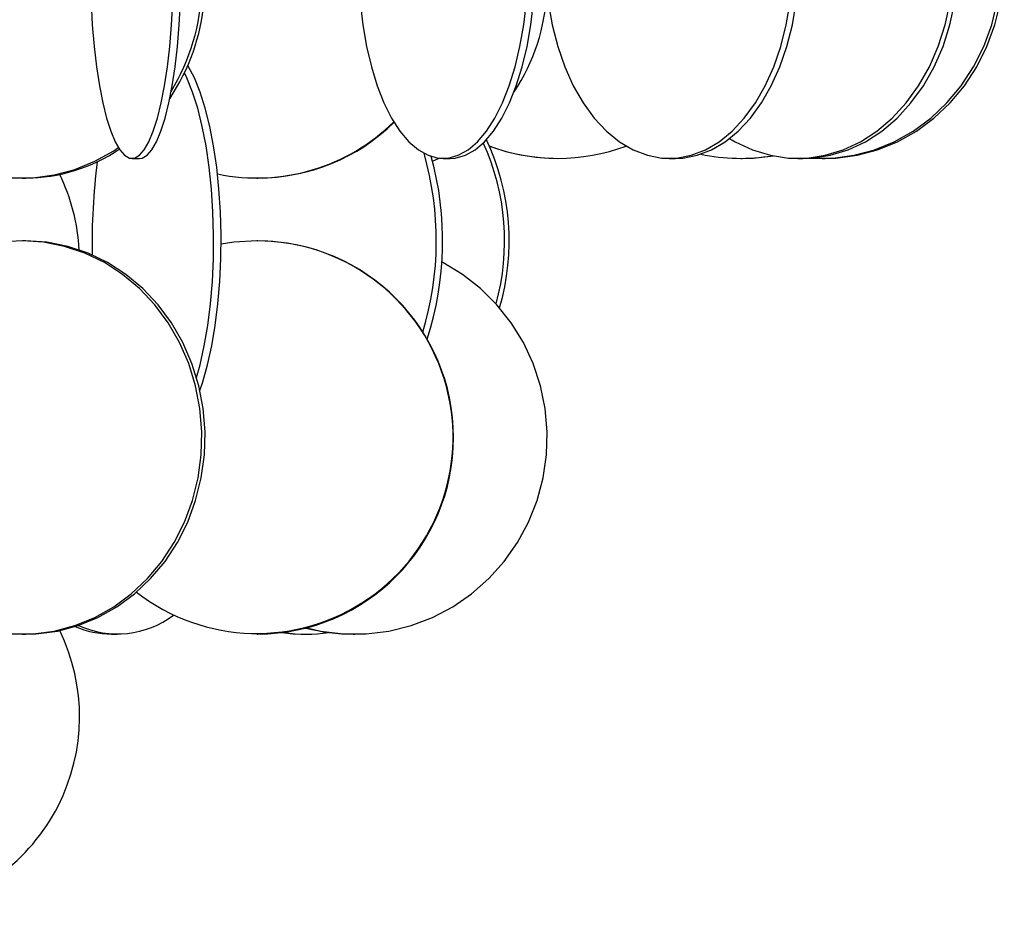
# Model space of a CAD drawing. Header units: millimetres. Extents: x 626 to 3215, y 306 to 3557.
# Tile 7 of 62: x 3082 to 3207, y 1292 to 1405. Entities that reach past the tile are written whole.
import ezdxf

# ---------------------------------------------------------------- set-up
doc = ezdxf.new("R2010")
doc.units = ezdxf.units.MM

msp = doc.modelspace()

# ---------------------------------------------------------------- linework, layer by layer
at = {"color": 7, "linetype": 'Continuous', "lineweight": 25}
for p, q in [((3096.46, 1387.5), (3097.43, 1387.5)), ((3134.69, 1387.12), (3135.53, 1387.52)), ((3136.04, 1387.5), (3136.94, 1387.5)), ((3150.6, 1387.5), (3150.64, 1387.5)), ((3164.79, 1387.5), (3165.57, 1387.5)), ((3173.88, 1387.5), (3174.07, 1387.5)), ((3181.15, 1387.5), (3181.76, 1387.5)), ((3184.23, 1387.5), (3184.64, 1387.5)), ((3082.53, 1385), (3082.93, 1385)), ((3112.35, 1385), (3112.46, 1385)), ((3082.93, 1377), (3082.53, 1377)), ((3112.46, 1377), (3112.35, 1377)), ((3082.53, 1327), (3082.93, 1327)), ((3093.85, 1327), (3094.59, 1327)), ((3112.35, 1327), (3112.46, 1327)), ((3118.2, 1327), (3118.69, 1327)), ((3124.61, 1327), (3124.82, 1327))]:
    msp.add_line(p, q, dxfattribs=at)
at = {"color": 7, "linetype": 'Continuous', "lineweight": 25, "flags": 128}
for points in [[(3165.57, 1387.5), (3166.5, 1387.54), (3168.35, 1387.89), (3170.16, 1388.59), (3171.9, 1389.62), (3173.56, 1390.97), (3175.11, 1392.63), (3176.52, 1394.56), (3177.77, 1396.74), (3178.86, 1399.15), (3179.76, 1401.74), (3180.46, 1404.49), (3180.95, 1407.35), (3181.22, 1410.28), (3181.28, 1413.24), (3181.11, 1416.19), (3180.73, 1419.09), (3180.13, 1421.89), (3179.33, 1424.57), (3178.34, 1427.07), (3177.16, 1429.37), (3175.83, 1431.43), (3174.51, 1433.05)], [(3181.76, 1387.5), (3182.93, 1387.54), (3185.26, 1387.89), (3187.53, 1388.59), (3189.73, 1389.62), (3191.82, 1390.97), (3193.76, 1392.63), (3195.53, 1394.56), (3197.12, 1396.74), (3198.48, 1399.15), (3199.61, 1401.74), (3200.49, 1404.49), (3201.11, 1407.35), (3201.46, 1410.28), (3201.53, 1413.24), (3201.32, 1416.19), (3200.84, 1419.09), (3200.09, 1421.89), (3199.08, 1424.57), (3197.83, 1427.07), (3197.44, 1427.72)], [(3182.91, 1387.54), (3185.58, 1387.54), (3188.26, 1387.89), (3190.88, 1388.59), (3193.41, 1389.62), (3195.81, 1390.97), (3198.05, 1392.63), (3200.09, 1394.56), (3201.91, 1396.74), (3203.49, 1399.15), (3204.79, 1401.74), (3205.8, 1404.49), (3206.51, 1407.35), (3206.91, 1410.28), (3206.99, 1413.24), (3206.75, 1416.19), (3206.2, 1419.09), (3205.33, 1421.89), (3204.93, 1422.91)], [(3184.64, 1387.5), (3185.99, 1387.54), (3188.67, 1387.89), (3191.29, 1388.59), (3193.82, 1389.62), (3196.22, 1390.97), (3198.46, 1392.63), (3200.51, 1394.56), (3202.33, 1396.74), (3203.9, 1399.15), (3205.2, 1401.74), (3206.22, 1404.49), (3206.93, 1407.35), (3207.33, 1410.28), (3207.41, 1413.24), (3207.17, 1416.19), (3206.61, 1419.09), (3205.75, 1421.89), (3205.19, 1423.27)], [(3091.25, 1407.35), (3091.41, 1404.49), (3091.65, 1401.74), (3091.96, 1399.15), (3092.32, 1396.74), (3092.75, 1394.56), (3093.23, 1392.63), (3093.75, 1390.97), (3094.31, 1389.62), (3094.9, 1388.59), (3095.51, 1387.89), (3096.14, 1387.54), (3096.77, 1387.54), (3097.4, 1387.89), (3098.01, 1388.59), (3098.6, 1389.62), (3099.16, 1390.97), (3099.69, 1392.63), (3100.16, 1394.56), (3100.59, 1396.74), (3100.96, 1399.15), (3101.26, 1401.74), (3101.5, 1404.49), (3101.66, 1407.35)], [(3097.43, 1387.5), (3097.75, 1387.54), (3098.37, 1387.89), (3098.99, 1388.59), (3099.58, 1389.62), (3100.14, 1390.97), (3100.66, 1392.63), (3101.14, 1394.56), (3101.57, 1396.74), (3101.93, 1399.15), (3102.24, 1401.74), (3102.47, 1404.49), (3102.64, 1407.35)], [(3125.46, 1407.35), (3125.8, 1404.49), (3126.28, 1401.74), (3126.9, 1399.15), (3127.65, 1396.74), (3128.51, 1394.56), (3129.48, 1392.63), (3130.54, 1390.97), (3131.68, 1389.62), (3132.88, 1388.59), (3134.13, 1387.89), (3135.4, 1387.54), (3136.68, 1387.54), (3137.96, 1387.89), (3139.2, 1388.59), (3140.4, 1389.62), (3141.54, 1390.97), (3142.6, 1392.63), (3143.57, 1394.56), (3144.44, 1396.74), (3145.19, 1399.15), (3145.8, 1401.74), (3146.29, 1404.49), (3146.62, 1407.35)], [(3136.94, 1387.5), (3137.58, 1387.54), (3138.86, 1387.89), (3140.1, 1388.59), (3141.3, 1389.62), (3142.44, 1390.97), (3143.5, 1392.63), (3144.48, 1394.56), (3145.34, 1396.74), (3146.09, 1399.15), (3146.71, 1401.74), (3147.19, 1404.49), (3147.52, 1407.35)], [(3149.41, 1407.35), (3149.9, 1404.49), (3150.6, 1401.74), (3151.5, 1399.15), (3152.58, 1396.74), (3153.84, 1394.56), (3155.25, 1392.63), (3156.8, 1390.97), (3158.45, 1389.62), (3160.2, 1388.59), (3162.01, 1387.89), (3163.86, 1387.54), (3165.72, 1387.54), (3167.57, 1387.89), (3169.38, 1388.59), (3171.13, 1389.62), (3172.78, 1390.97), (3174.33, 1392.63), (3175.74, 1394.56), (3177, 1396.74), (3178.08, 1399.15), (3178.98, 1401.74), (3179.68, 1404.49), (3180.17, 1407.35)], [(3172.47, 1390.03), (3173.17, 1389.62), (3175.37, 1388.59), (3177.65, 1387.89), (3179.97, 1387.54), (3182.32, 1387.54), (3184.64, 1387.89), (3186.92, 1388.59), (3189.12, 1389.62), (3191.2, 1390.97), (3193.15, 1392.63), (3194.92, 1394.56), (3196.5, 1396.74), (3197.87, 1399.15), (3199, 1401.74), (3199.88, 1404.49), (3200.5, 1407.35)], [(3105.09, 1357.99), (3105.45, 1359.06), (3106.07, 1361.24), (3106.6, 1363.65), (3107.04, 1366.24), (3107.39, 1368.99), (3107.63, 1371.85), (3107.76, 1374.78), (3107.79, 1377.74), (3107.71, 1380.69), (3107.52, 1383.59), (3107.23, 1386.39), (3106.84, 1389.07), (3106.35, 1391.57), (3105.77, 1393.87), (3105.11, 1395.93), (3104.39, 1397.73), (3103.6, 1399.24), (3103.56, 1399.3)], [(3104.67, 1359.61), (3105.12, 1361.24), (3105.65, 1363.65), (3106.09, 1366.24), (3106.44, 1368.99), (3106.68, 1371.85), (3106.81, 1374.78), (3106.84, 1377.74), (3106.76, 1380.69), (3106.57, 1383.59), (3106.28, 1386.39), (3105.88, 1389.07), (3105.4, 1391.57), (3104.82, 1393.87), (3104.16, 1395.93), (3103.43, 1397.73), (3103.13, 1398.36)], [(3062.73, 1397.56), (3063.23, 1396.65), (3064.8, 1394.24), (3066.63, 1392.06), (3068.68, 1390.13), (3070.92, 1388.47), (3073.33, 1387.12), (3075.86, 1386.09), (3078.49, 1385.39), (3081.17, 1385.04), (3083.88, 1385.04), (3086.56, 1385.39), (3089.19, 1386.09), (3091.73, 1387.12), (3094.13, 1388.47), (3094.72, 1388.86)], [(3174.07, 1387.5), (3175.52, 1387.54), (3177.99, 1387.82)], [(3081.17, 1327.04), (3083.88, 1327.04), (3086.56, 1327.39), (3089.19, 1328.09), (3091.73, 1329.12), (3094.13, 1330.47), (3096.37, 1332.13), (3098.42, 1334.06), (3100.25, 1336.24), (3101.82, 1338.65), (3103.13, 1341.24), (3104.14, 1343.99), (3104.86, 1346.85), (3105.26, 1349.78), (3105.34, 1352.74), (3105.1, 1355.69), (3104.54, 1358.59), (3103.67, 1361.39), (3102.51, 1364.07), (3101.07, 1366.57), (3099.36, 1368.87), (3097.42, 1370.93), (3095.27, 1372.73), (3092.95, 1374.24), (3090.47, 1375.43), (3087.89, 1376.3), (3085.22, 1376.82), (3082.53, 1377), (3082.53, 1377)], [(3082.93, 1327), (3084.29, 1327.04), (3086.97, 1327.39), (3089.6, 1328.09), (3092.13, 1329.12), (3094.54, 1330.47), (3096.78, 1332.13), (3098.83, 1334.06), (3100.66, 1336.24), (3102.23, 1338.65), (3103.54, 1341.24), (3104.55, 1343.99), (3105.27, 1346.85), (3105.67, 1349.78), (3105.75, 1352.74), (3105.51, 1355.69), (3104.95, 1358.59), (3104.08, 1361.39), (3102.92, 1364.07), (3101.48, 1366.57), (3099.77, 1368.87), (3097.83, 1370.93), (3095.68, 1372.73), (3093.35, 1374.24), (3090.88, 1375.43), (3088.29, 1376.3), (3085.63, 1376.82), (3082.93, 1377), (3082.93, 1377)], [(3112.35, 1377), (3109.41, 1376.82), (3107.79, 1376.57)], [(3118.69, 1327.79), (3120.49, 1327.39), (3123.37, 1327.04), (3126.26, 1327.04), (3129.14, 1327.39), (3131.96, 1328.09), (3134.68, 1329.12), (3137.26, 1330.47), (3139.66, 1332.13), (3141.85, 1334.06), (3143.81, 1336.24), (3145.5, 1338.65), (3146.9, 1341.24), (3147.99, 1343.99), (3148.75, 1346.85), (3149.18, 1349.78), (3149.27, 1352.74), (3149.01, 1355.69), (3148.41, 1358.59), (3147.48, 1361.39), (3146.24, 1364.07), (3144.69, 1366.57), (3142.86, 1368.87), (3140.78, 1370.93), (3138.48, 1372.73), (3135.99, 1374.24), (3135.86, 1374.3)], [(3115.52, 1327.19), (3116.91, 1327.04), (3118.2, 1327)]]:
    msp.add_lwpolyline(points, dxfattribs=at)
at = {"color": 7, "linetype": 'Continuous', "lineweight": 25}
for centre, radius, start, end in [((3078.41, 1410), 26.95, 328.6768, 27.4922), ((3078.85, 1410.01), 26.92, 326.329, 22.5134), ((3123.92, 1409.97), 25.36, 326.4297, 357.2645), ((3112.35, 1409.77), 24.77, 258.3178, 314.66), ((3112.45, 1409.79), 24.79, 270.03, 314.4324), ((3113.72, 1376.98), 30.13, 344.597, 24.47), ((3114.35, 1376.98), 30.09, 343.583, 25.366), ((3150.64, 1412.46), 24.96, 249.5083, 290.3526), ((3150.6, 1412.46), 24.96, 249.6258, 269.9996), ((3082.85, 1406.41), 21.41, 270.2265, 304.0651), ((3094.55, 1377), 40.61, 343.368, 15.9249), ((3095.46, 1377.02), 40.51, 341.9999, 15.3498), ((3173.88, 1411.59), 24.09, 257.8636, 279.6149), ((3167.49, 1377.08), 76.1, 172.4529, 181.4125), ((3064.79, 1374.5), 25, 3.112, 25.987), ((3082.99, 1354.38), 22.62, 91.1795, 153.6277), ((3112.33, 1352.04), 24.96, 232.1616, 89.941), ((3112.35, 1352), 25, 270.2543, 89.7457), ((3094.62, 1338.92), 11.9, 245.3346, 306.7862), ((3064.79, 1316.5), 25, 279.9145, 25.987), ((3093.88, 1338.67), 11.67, 246.4891, 269.8238), ((3124.61, 1350.96), 23.96, 255.4317, 269.9962), ((3118.69, 1345.81), 18.82, 261.122, 278.4909)]:
    msp.add_arc(centre, radius, start, end, dxfattribs=at)

doc.saveas('drawing.dxf')
